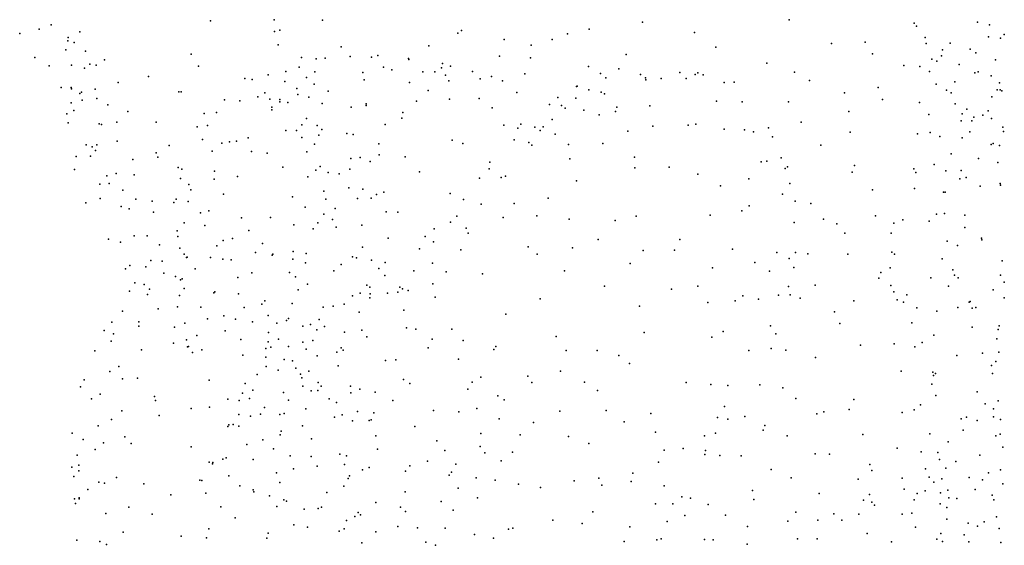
# Model space of a CAD drawing. Header units: metres. Extents: x -25 to 25, y -27.7 to 27.8.
# Tile 2 of 209: x -18.1 to -13.6, y -18.3 to -15.9. Entities that reach past the tile are written whole.
import ezdxf

# ---------------------------------------------------------------- set-up
doc = ezdxf.new("R2010")
doc.units = ezdxf.units.M

msp = doc.modelspace()

# ---------------------------------------------------------------- linework, layer by layer
for p in [(-17.2407, -15.8858, -9.8073), (-16.9452, -15.88, -5.9178), (-16.7218, -15.8823, -11.3791), (-15.2356, -15.8923, -5.6312), (-14.5559, -15.881, -13.582), (-13.975, -15.8957, -3.5162), (-13.6814, -15.8919, -5.0912), (-18.1266, -15.9449, -7.2161), (-18.036, -15.9248, -7.4961), (-17.9807, -15.9032, -6.6613), (-17.8478, -15.936, -9.2551), (-16.9434, -15.9356, -10.7895), (-16.9189, -15.929, -9.9559), (-16.0939, -15.9429, -11.8143), (-16.0764, -15.9296, -5.4368), (-15.5838, -15.9465, -5.5844), (-15.483, -15.9248, -12.9906), (-14.9941, -15.9398, -13.564), (-13.9644, -15.9096, -3.7402), (-13.6255, -15.9043, -12.8214), (-17.9036, -15.9776, -8.9897), (-17.9019, -15.9626, -8.7899), (-17.8742, -15.9864, -8.5543), (-15.8788, -15.9728, -5.4883), (-15.6556, -15.9718, -12.6365), (-14.3588, -15.9905, -13.5401), (-14.2027, -15.9846, -5.3032), (-13.9248, -15.9635, -3.935), (-13.9198, -15.9904, -3.3543), (-13.8079, -15.9898, -4.2047), (-13.6302, -15.9597, -4.6776), (-13.5751, -15.9665, 1.5215), (-13.5569, -15.9486, 1.7736), (-17.9124, -16.0198, -7.6475), (-17.8207, -16.026, -7.9366), (-16.9268, -15.9967, -11.097), (-16.6352, -16.0055, -11.4828), (-16.2277, -16.002, -11.7321), (-15.7526, -15.9988, -12.4424), (-14.8965, -16.0079, -5.7108), (-14.1689, -16.0379, -13.397), (-13.8442, -16.0205, -12.7611), (-13.7148, -16.0176, -4.3747), (-13.6892, -16.0345, -12.7516), (-18.0568, -16.0553, -7.1115), (-17.7326, -16.0661, -6.644), (-17.3302, -16.0403, -6.3572), (-16.8185, -16.0554, -10.225), (-16.7505, -16.0612, -12.9805), (-16.7089, -16.0589, -12.7573), (-16.5926, -16.0517, -13.0983), (-16.4944, -16.0541, -12.76), (-16.4652, -16.0457, -12.9671), (-16.3218, -16.0605, -13.0598), (-16.3208, -16.0654, -12.7793), (-16.1643, -16.0841, -12.9839), (-15.8999, -16.0487, -12.1978), (-15.756, -16.0567, -5.551), (-15.3119, -16.042, -13.3276), (-14.6586, -16.0826, -13.6926), (-13.8938, -16.0632, -3.5365), (-13.8703, -16.0733, -3.7507), (-13.8484, -16.0474, -3.1682), (-13.5973, -16.0661, -4.9935), (-17.9905, -16.095, -7.3635), (-17.8856, -16.0911, -9.1455), (-17.8258, -16.1045, -6.7672), (-17.8015, -16.0868, -8.3324), (-17.7712, -16.0906, -8.1757), (-17.2964, -16.096, -9.7998), (-16.8914, -16.12, -12.6188), (-16.8288, -16.101, -11.2646), (-16.7571, -16.122, -12.5218), (-16.5348, -16.1247, -13.3256), (-16.438, -16.1006, -12.5269), (-16.3991, -16.1127, -11.6316), (-16.2549, -16.1216, -13.2872), (-16.2004, -16.1229, -12.5267), (-16.1696, -16.1035, -13.1461), (-16.1273, -16.0964, -12.7744), (-16.0258, -16.1203, -12.1131), (-15.4861, -16.0978, -5.6802), (-15.4312, -16.1294, -14.3332), (-15.3465, -16.1086, -14.1278), (-15.0628, -16.1252, -14.0394), (-14.9796, -16.1267, -5.8029), (-14.5304, -16.1234, -5.5706), (-14.0236, -16.0927, -13.1972), (-13.9482, -16.0967, -5.2539), (-13.9041, -16.1212, -12.9171), (-13.7671, -16.0882, -5.1934), (-13.6934, -16.1275, -4.2279), (-13.6787, -16.1226, -2.8365), (-17.6695, -16.1723, -9.5376), (-17.5288, -16.1443, -6.5955), (-17.0814, -16.1531, -12.8837), (-17.0473, -16.1581, -12.7082), (-16.9734, -16.1359, -13.0512), (-16.8958, -16.1676, -11.1274), (-16.7957, -16.1491, -10.0216), (-16.528, -16.1594, -12.3792), (-16.3178, -16.1724, -5.4693), (-16.1507, -16.138, -5.4528), (-16.1356, -16.1638, -12.3297), (-15.9899, -16.1542, -13.1042), (-15.9366, -16.1433, -12.3839), (-15.8857, -16.1639, -12.8463), (-15.7827, -16.1319, -12.5564), (-15.4063, -16.1504, -14.4897), (-15.2461, -16.1348, -14.5168), (-15.2216, -16.1503, -13.5581), (-15.2203, -16.1596, -5.8141), (-15.1502, -16.1531, -13.8534), (-15.0338, -16.1528, -14.4622), (-14.992, -16.1339, -13.699), (-14.9544, -16.1363, -14.2157), (-14.8578, -16.1722, -13.806), (-14.8104, -16.1707, -5.7622), (-14.4606, -16.1618, -13.655), (-13.7872, -16.1683, -3.9028), (-13.6178, -16.141, -4.5108), (-13.5787, -16.173, 1.4496), (-17.9348, -16.1946, -7.1636), (-17.8871, -16.1948, -7.0104), (-17.8855, -16.2006, -7.6981), (-17.8481, -16.2221, -9.2631), (-17.8395, -16.2161, -8.5441), (-17.7763, -16.2031, -8.019), (-17.3879, -16.2147, -6.4137), (-17.3776, -16.2151, -9.7446), (-16.9884, -16.2192, -9.8333), (-16.8401, -16.1994, -10.4727), (-16.7604, -16.1798, -13.3338), (-16.6954, -16.2124, -5.6584), (-16.2302, -16.2091, -11.8537), (-15.8198, -16.2182, -12.986), (-15.542, -16.1911, -14.1111), (-15.5398, -16.1886, -12.9884), (-15.4852, -16.2061, -13.1377), (-15.4279, -16.2161, -14.6487), (-14.2983, -16.2193, -5.471), (-14.143, -16.1948, -5.3869), (-13.8728, -16.1797, -12.7447), (-13.8249, -16.2069, -3.4826), (-13.8038, -16.2205, -3.2363), (-13.5908, -16.2064, -4.6828), (-13.5762, -16.2052, -5.0756), (-13.5689, -16.21, 0.8521), (-17.8877, -16.2669, -8.8424), (-17.8366, -16.2538, -7.8453), (-17.7684, -16.2456, -9.4108), (-17.1764, -16.2523, -12.9842), (-17.1052, -16.2564, -13.1504), (-17.0221, -16.2389, -12.5025), (-16.965, -16.2494, -5.8548), (-16.9196, -16.2609, -10.824), (-16.9188, -16.2503, -10.9957), (-16.8821, -16.2654, -10.6563), (-16.8353, -16.2273, -5.7588), (-16.7842, -16.2404, -12.3281), (-16.2846, -16.2588, -12.1067), (-16.1321, -16.2489, -13.4179), (-15.9942, -16.2453, -13.3212), (-15.6291, -16.2411, -14.4491), (-15.5451, -16.2444, -5.7675), (-15.4117, -16.2247, -13.8691), (-14.8924, -16.2591, -14.5393), (-14.7731, -16.2616, -14.2645), (-14.5583, -16.2612, -5.6557), (-14.1225, -16.2501, -13.3736), (-13.95, -16.2641, -5.3531), (-13.6145, -16.2378, 1.0524), (-17.8753, -16.3016, -9.0604), (-17.7171, -16.2757, -8.1771), (-17.6254, -16.3064, -6.8157), (-17.2134, -16.3116, -9.7722), (-16.9569, -16.2866, -13.3311), (-16.9564, -16.2983, -12.3663), (-16.7222, -16.2692, -11.3549), (-16.5886, -16.2858, -11.4656), (-16.5193, -16.2784, -5.579), (-16.5179, -16.271, -13.5092), (-16.3485, -16.311, -11.7433), (-15.9331, -16.2898, -5.5711), (-15.6679, -16.2734, -13.0696), (-15.6124, -16.2788, -13.9892), (-15.595, -16.2917, -14.6828), (-15.5076, -16.3006, -13.7701), (-15.3614, -16.3067, -13.5417), (-15.3559, -16.2868, -5.8923), (-15.2023, -16.2808, -14.7921), (-14.2785, -16.307, -13.5403), (-13.7856, -16.2702, -12.5949), (-13.7304, -16.2963, -3.8277), (-13.6323, -16.3027, -4.0619), (-17.9075, -16.3171, -7.3341), (-17.9023, -16.359, -7.5305), (-17.6753, -16.3559, -9.4742), (-17.4936, -16.3555, -9.6341), (-17.27, -16.3155, -6.1597), (-16.7949, -16.3384, -9.8297), (-16.3526, -16.3377, -13.5701), (-15.655, -16.3437, -13.2798), (-15.4367, -16.3217, -13.3993), (-14.5001, -16.3567, -13.6908), (-13.9069, -16.3207, -12.8618), (-13.7578, -16.3491, -3.4335), (-13.7524, -16.3172, -5.2987), (-13.707, -16.3495, 0.9957), (-13.6985, -16.3335, -3.0874), (-13.6571, -16.3235, 1.2241), (-13.6161, -16.3386, -12.5208), (-17.7584, -16.3642, -8.0231), (-17.7469, -16.3672, -6.9837), (-17.3034, -16.3783, -12.8538), (-17.2557, -16.3721, -12.6461), (-16.8921, -16.3952, -13.4571), (-16.8415, -16.3949, -10.7564), (-16.8167, -16.3689, -10.5531), (-16.7454, -16.3716, -10.1833), (-16.7236, -16.3898, -9.9649), (-16.4304, -16.3661, -11.9902), (-15.8802, -16.3699, -13.4696), (-15.8152, -16.3835, -14.4864), (-15.8001, -16.3659, -5.7112), (-15.7353, -16.3789, -14.676), (-15.7106, -16.3942, -13.4276), (-15.6977, -16.3772, -13.8554), (-15.304, -16.3976, -14.9369), (-15.1876, -16.3743, -5.9362), (-15.0237, -16.3703, -5.8752), (-14.9884, -16.3658, -14.7949), (-14.8568, -16.3891, -14.6899), (-14.7623, -16.3912, -5.7498), (-14.7215, -16.4004, -14.4987), (-14.6519, -16.3829, -14.1849), (-14.273, -16.4024, -5.5183), (-13.9017, -16.4036, -12.6955), (-13.7171, -16.4008, 0.7516), (-13.5641, -16.3786, -4.3838), (-13.5606, -16.3996, -4.2144), (-17.6736, -16.4449, -8.2698), (-17.2785, -16.4371, -13.1095), (-17.1521, -16.4475, -9.7198), (-17.1209, -16.4449, -5.9536), (-17.0667, -16.429, -12.3104), (-16.8164, -16.4267, -10.9977), (-16.7387, -16.4169, -5.7343), (-16.6084, -16.4087, -12.0482), (-16.5794, -16.4137, -5.6524), (-16.1188, -16.4392, -13.6316), (-15.8324, -16.4374, -13.9893), (-15.7643, -16.4501, -13.7139), (-15.6415, -16.4123, -13.6238), (-14.6326, -16.4242, -14.0324), (-13.9595, -16.4099, -13.0237), (-13.8561, -16.4225, -5.3807), (-13.7531, -16.4282, 1.1342), (-17.8184, -16.4614, -8.7608), (-17.7905, -16.4704, -7.9101), (-17.7754, -16.4879, -7.0925), (-17.7691, -16.4605, -9.2741), (-17.4323, -16.4637, -6.5884), (-17.2331, -16.4912, -12.4467), (-17.1888, -16.4528, -13.2651), (-17.0509, -16.4921, -13.4205), (-16.794, -16.493, -9.752), (-16.759, -16.4586, -10.3662), (-16.4597, -16.4571, -11.861), (-16.0701, -16.4557, -5.6342), (-15.7504, -16.4622, -5.831), (-15.579, -16.4595, -14.9456), (-15.4196, -16.4546, -6.014), (-14.4082, -16.4624, -13.6159), (-13.6177, -16.46, -12.4123), (-13.6089, -16.4549, -3.8386), (-13.5794, -16.4647, 1.5728), (-17.8643, -16.5156, -7.7016), (-17.7981, -16.5142, -9.0653), (-17.6008, -16.5297, -9.4421), (-17.4938, -16.4981, -9.5656), (-17.4857, -16.5179, -6.7547), (-16.9774, -16.4996, -5.8668), (-16.5894, -16.5248, -11.9197), (-16.5457, -16.5207, -13.6688), (-16.4997, -16.538, -11.4978), (-16.4583, -16.5077, -11.6581), (-16.3381, -16.5173, -5.6582), (-15.9454, -16.5411, -14.4496), (-15.574, -16.5268, -5.9932), (-15.2733, -16.5191, -15.0397), (-14.685, -16.5403, -14.6111), (-14.659, -16.537, -5.6565), (-14.5919, -16.5214, -14.3792), (-13.8028, -16.5026, 0.8424), (-13.6774, -16.5253, 1.4608), (-17.872, -16.5752, -7.5522), (-17.3915, -16.5669, -6.4748), (-17.3747, -16.574, -12.7195), (-17.223, -16.583, -9.6282), (-16.9057, -16.5654, -12.0909), (-16.7519, -16.5786, -10.745), (-16.7321, -16.5614, -10.9617), (-16.5943, -16.5741, -11.232), (-16.2709, -16.5868, -13.7257), (-15.9474, -16.5729, -13.9969), (-15.2717, -16.5681, -6.0059), (-15.113, -16.5642, -5.9324), (-14.5739, -16.5707, -13.7484), (-14.5633, -16.5635, -14.2288), (-14.2637, -16.5877, -5.495), (-14.2526, -16.5573, -13.4462), (-13.9772, -16.5734, -12.8502), (-13.8817, -16.5519, -12.3453), (-13.8284, -16.5819, 1.0538), (-13.757, -16.5804, -5.3734), (-13.5866, -16.5433, 0.3907), (-17.722, -16.6057, -8.7737), (-17.6782, -16.5947, -9.2657), (-17.5946, -16.6011, -8.3867), (-17.3801, -16.617, -12.9928), (-17.2239, -16.6204, -6.1138), (-17.1152, -16.6083, -5.9798), (-16.7889, -16.6099, -13.6083), (-16.6951, -16.5891, -10.1838), (-16.6441, -16.5961, -9.8008), (-15.993, -16.6155, -14.304), (-15.8919, -16.6134, -14.7854), (-15.8714, -16.6065, -5.8625), (-15.5431, -16.6281, -15.0951), (-14.9792, -16.5976, -5.8374), (-14.7428, -16.6184, -14.7626), (-13.9675, -16.5897, -12.6505), (-13.7628, -16.6187, -12.2306), (-13.7335, -16.6124, 0.5476), (-17.7551, -16.6438, -7.87), (-17.7121, -16.6411, -9.0468), (-17.6482, -16.6715, -8.0406), (-17.3412, -16.6455, -12.5556), (-17.3328, -16.6695, -6.3409), (-16.7156, -16.6757, -10.5452), (-16.5988, -16.6615, -5.7751), (-16.5339, -16.6672, -11.7774), (-14.874, -16.651, -14.9288), (-14.5522, -16.6412, -14.022), (-14.1692, -16.67, -13.3021), (-13.9744, -16.6641, -5.3995), (-13.6687, -16.6536, 1.5655), (-13.5761, -16.6407, -5.3319), (-13.5752, -16.648, -12.2105), (-17.7529, -16.7108, -7.2042), (-17.5869, -16.7137, -8.576), (-17.511, -16.7228, -9.3508), (-17.4006, -16.7136, -9.4781), (-17.3453, -16.724, -6.5082), (-17.1808, -16.6901, -13.351), (-16.8612, -16.7023, -9.6218), (-16.7059, -16.7143, -9.7148), (-16.5594, -16.7107, -11.1276), (-16.495, -16.7096, -13.721), (-16.47, -16.6915, -11.3379), (-16.436, -16.6804, -11.5691), (-16.1294, -16.6875, -5.8093), (-16.0675, -16.7152, -13.9698), (-15.6735, -16.709, -5.9864), (-14.5864, -16.6911, -14.5394), (-14.5273, -16.7235, -14.2133), (-13.8396, -16.6804, 0.7844), (-13.8318, -16.6803, 1.2155), (-17.82, -16.7302, -7.6118), (-17.6561, -16.7482, -7.0731), (-17.6192, -16.7578, -8.8391), (-17.4105, -16.7291, -12.8005), (-17.2484, -16.7676, -12.3677), (-16.8014, -16.7506, -11.9434), (-16.6626, -16.7571, -11.8575), (-15.9846, -16.7369, -14.8093), (-15.8317, -16.7343, -14.9899), (-14.7743, -16.768, -14.8598), (-14.7411, -16.7446, -5.6588), (-14.455, -16.7331, -5.5277), (-17.5054, -16.7732, -8.2357), (-17.2867, -16.7777, -13.1984), (-17.0973, -16.7996, -12.1668), (-16.9627, -16.7982, -12.0481), (-16.7151, -16.7839, -9.8741), (-16.6742, -16.808, -10.8203), (-16.4251, -16.7724, -5.8058), (-16.3721, -16.7736, -13.7905), (-16.0984, -16.7926, -14.2737), (-15.8822, -16.7981, -5.9146), (-15.7268, -16.7916, -15.1176), (-15.5769, -16.8058, -15.1798), (-15.3625, -16.813, -5.9555), (-15.2662, -16.7918, -15.1791), (-14.922, -16.7886, -5.7742), (-14.3955, -16.8061, -13.5009), (-14.1553, -16.7908, -13.194), (-14.0274, -16.8102, -5.3598), (-13.9063, -16.8153, -12.1032), (-13.8716, -16.783, 0.9321), (-13.8339, -16.7809, -5.3451), (-13.7397, -16.7873, 1.5115), (-17.3953, -16.8604, -12.913), (-17.3633, -16.824, -6.7572), (-17.267, -16.8363, -9.5565), (-17.0633, -16.8597, -13.4411), (-16.8544, -16.8329, -5.9225), (-16.7641, -16.8517, -10.036), (-16.7422, -16.8232, -10.3483), (-16.6579, -16.8443, -5.8622), (-16.539, -16.8338, -11.7292), (-16.203, -16.8507, -13.9044), (-16.1275, -16.8209, -14.4744), (-16.0552, -16.8483, -14.8917), (-14.5323, -16.8225, -14.0336), (-14.3347, -16.8282, -5.4374), (-14.0701, -16.8251, -12.7883), (-13.7398, -16.8459, 0.5086), (-17.7151, -16.8986, -7.6579), (-17.5949, -16.8831, -7.968), (-17.5356, -16.8837, -7.0121), (-17.3925, -16.8867, -12.7074), (-17.183, -16.9058, -13.3147), (-17.1384, -16.8959, -9.6604), (-16.4171, -16.8952, -11.2329), (-16.2449, -16.887, -5.8798), (-16.0449, -16.8714, -5.9196), (-15.4426, -16.9004, -15.2251), (-15.0626, -16.9009, -5.8292), (-14.2975, -16.8711, -13.3817), (-14.0824, -16.8721, -12.4134), (-13.663, -16.8951, -11.9395), (-13.6615, -16.9025, 1.6251), (-17.6588, -16.9137, -7.2368), (-17.4777, -16.9263, -8.0883), (-17.383, -16.9417, -8.3602), (-17.2111, -16.9306, -6.4621), (-16.999, -16.9199, -9.8349), (-16.5351, -16.9369, -11.0429), (-16.2709, -16.944, -14.8752), (-16.206, -16.9123, -14.6314), (-16.0797, -16.9491, -15.0947), (-15.7663, -16.9343, -5.9619), (-15.5609, -16.9392, -5.9368), (-15.233, -16.9517, -5.8761), (-15.0872, -16.951, -15.1543), (-14.8183, -16.9458, -14.9281), (-13.8218, -16.9093, 1.3211), (-13.7742, -16.9292, -5.3011), (-17.5175, -16.9984, -9.3366), (-17.363, -16.9686, -6.888), (-17.3529, -16.9851, -12.8279), (-17.3501, -16.9827, -9.6298), (-17.2416, -16.985, -13.1706), (-17.1842, -16.9918, -12.3053), (-17.1456, -16.9955, -9.8974), (-17.0327, -16.9613, -12.1084), (-16.9552, -16.9733, -9.9777), (-16.952, -16.9687, -13.4714), (-16.8584, -16.9917, -10.2783), (-16.857, -16.9572, -11.9541), (-16.7972, -16.9662, -13.5961), (-16.5819, -16.9807, -5.9416), (-16.5629, -16.9854, -11.793), (-16.4934, -16.9964, -13.7682), (-15.7249, -16.969, -15.2497), (-14.6124, -16.9618, -14.6167), (-14.5551, -16.9889, -14.4082), (-14.5258, -16.9617, -13.7507), (-14.468, -16.9679, -5.4567), (-14.2825, -16.9697, -5.3652), (-14.0788, -16.9601, -12.637), (-14.0666, -16.9692, -12.8615), (-13.8456, -16.9903, 0.8868), (-17.6351, -17.0376, -7.4485), (-17.616, -17.0209, -7.7321), (-17.5417, -17.0275, -7.876), (-17.4657, -17.0015, -9.4842), (-17.3115, -17.0373, -12.6368), (-16.8009, -17.0087, -10.5725), (-16.6344, -17.0172, -13.6787), (-16.4593, -17.0363, -14.9145), (-16.431, -17.008, -14.7173), (-16.2104, -17.0105, -14.1922), (-15.293, -17.0118, -15.2424), (-14.911, -17.033, -5.7554), (-14.7143, -17.0072, -14.7857), (-14.5342, -17.0317, -13.9089), (-14.0865, -17.0329, -13.1204), (-13.7954, -17.0419, -12.0417), (-13.5672, -17.0001, 0.3057), (-17.4574, -17.0569, -8.7022), (-17.4042, -17.0735, -7.0226), (-17.3802, -17.088, -8.1533), (-17.3731, -17.0838, -9.7943), (-17.1137, -17.077, -10.0798), (-17.0495, -17.0557, -6.3648), (-16.8739, -17.0541, -10.422), (-16.8471, -17.0744, -6.1505), (-16.6693, -17.0462, -10.9494), (-16.4324, -17.0685, -14.5081), (-16.298, -17.0458, -13.9606), (-16.1475, -17.0518, -15.2461), (-15.9783, -17.0599, -15.2995), (-15.5986, -17.0459, -15.3184), (-14.6463, -17.0473, -5.5793), (-14.1388, -17.0799, -13.3001), (-14.13, -17.0545, -5.2739), (-13.8974, -17.0793, -5.244), (-13.7886, -17.0672, 0.701), (-13.7712, -17.0789, 1.38), (-13.5742, -17.0666, -11.9497), (-17.5928, -17.1015, -9.0799), (-17.5489, -17.1102, -7.2978), (-17.5244, -17.1308, -9.6015), (-17.364, -17.128, -8.4706), (-16.8345, -17.1349, -13.479), (-16.7905, -17.1085, -10.7841), (-16.5148, -17.1136, -11.1573), (-16.5017, -17.1221, -6.0526), (-16.3618, -17.1222, -15.2187), (-16.3505, -17.1295, -11.4228), (-16.2084, -17.1067, -6.0176), (-15.412, -17.1176, -15.3316), (-15.1018, -17.131, -15.187), (-14.9796, -17.118, -15.088), (-14.5582, -17.1193, -14.2496), (-14.434, -17.1131, -5.3975), (-14.0842, -17.1145, -12.3349), (-13.8153, -17.1177, 1.1418), (-13.6092, -17.1352, 1.6152), (-13.5583, -17.0985, -5.3251), (-17.6176, -17.1408, -9.2984), (-17.5342, -17.1568, -7.6275), (-17.3855, -17.1615, -9.9317), (-17.2255, -17.1489, -12.9896), (-17.2203, -17.1442, -12.4935), (-17.1118, -17.1531, -10.2291), (-16.5823, -17.1628, -14.4846), (-16.5466, -17.1498, -15.063), (-16.5011, -17.1712, -14.3118), (-16.5007, -17.1529, -13.8318), (-16.4192, -17.1509, -11.2785), (-16.3723, -17.1462, -14.1357), (-16.3237, -17.1381, -11.5866), (-16.1985, -17.1687, -15.351), (-15.7109, -17.1759, -15.3989), (-14.77, -17.162, -5.6677), (-14.6979, -17.1787, -14.6603), (-14.6045, -17.1592, -14.437), (-14.5508, -17.1583, -14.0135), (-14.5047, -17.1729, -13.8199), (-14.0691, -17.1435, -12.5467), (-14.0546, -17.1808, -13.1995), (-14.0098, -17.1572, -12.7542), (-13.5575, -17.1712, 0.3975), (-17.4845, -17.2228, -7.4577), (-17.3939, -17.2139, -8.0314), (-17.2863, -17.2146, -10.1477), (-17.0842, -17.2165, -6.7425), (-17.0023, -17.2017, -10.4574), (-16.9888, -17.1859, -12.1664), (-16.8626, -17.1982, -12.0442), (-16.7187, -17.2145, -13.6001), (-16.672, -17.2098, -14.9097), (-16.6213, -17.201, -6.1693), (-15.2505, -17.2099, -15.2936), (-14.9331, -17.1934, -5.7646), (-14.8057, -17.186, -14.8763), (-14.2557, -17.1852, -13.5364), (-14.0241, -17.1915, -5.2215), (-13.963, -17.2187, -12.9214), (-13.7722, -17.2162, 0.9658), (-13.7199, -17.1917, -12.0854), (-13.7153, -17.1885, -5.2669), (-13.7065, -17.2201, 0.6931), (-13.6894, -17.2162, 1.4218), (-17.6493, -17.2339, -8.9602), (-17.2551, -17.2686, -7.0265), (-17.1794, -17.2552, -12.7269), (-17.1253, -17.2703, -12.4821), (-16.9741, -17.2535, -10.6295), (-16.8787, -17.2685, -10.8024), (-16.7362, -17.2728, -11.9844), (-16.5518, -17.2378, -14.1331), (-16.3434, -17.2298, -6.1017), (-15.8704, -17.2472, -15.4666), (-14.3444, -17.2361, -5.3258), (-13.8707, -17.2339, -12.1729), (-17.6997, -17.285, -9.4139), (-17.5742, -17.303, -8.6579), (-17.5729, -17.2838, -9.8436), (-17.4085, -17.3083, -8.4062), (-17.3606, -17.2897, -8.2553), (-17.0467, -17.2834, -12.343), (-16.9326, -17.2896, -13.2384), (-16.8882, -17.2769, -6.5861), (-16.8122, -17.3037, -10.9472), (-16.7762, -17.2959, -14.7349), (-16.7114, -17.3045, -6.4256), (-16.3318, -17.3118, -11.375), (-16.2875, -17.3181, -11.763), (-16.1208, -17.3176, -6.0796), (-14.6415, -17.3022, -14.3325), (-14.3205, -17.2907, -13.6741), (-13.9865, -17.2876, -12.5714), (-13.7066, -17.3073, 1.2394), (-13.5853, -17.3188, 0.5768), (-13.5803, -17.3022, -5.3203), (-17.7341, -17.324, -9.1574), (-17.6916, -17.3396, -9.6275), (-17.304, -17.346, -7.2071), (-17.1731, -17.3248, -10.4472), (-16.9719, -17.3323, -6.7578), (-16.9257, -17.3633, -12.2329), (-16.7468, -17.3201, -13.4656), (-16.619, -17.331, -13.7555), (-16.5381, -17.3216, -6.3174), (-16.5154, -17.3532, -15.323), (-16.2128, -17.3632, -11.5176), (-15.636, -17.3515, -15.4989), (-15.2278, -17.333, -5.8136), (-14.9146, -17.3547, -5.7635), (-14.8623, -17.328, -14.9293), (-14.617, -17.339, -14.1767), (-13.884, -17.345, -5.2179), (-13.5919, -17.3621, 1.414), (-17.7017, -17.3728, -8.8884), (-17.4132, -17.3822, -10.262), (-17.3519, -17.3666, -7.8069), (-17.3474, -17.3999, -10.4086), (-17.3427, -17.3976, -7.4597), (-17.0996, -17.3657, -10.6355), (-16.9836, -17.4064, -12.4512), (-16.9733, -17.3761, -13.0532), (-16.9611, -17.401, -10.8649), (-16.8797, -17.3977, -14.5657), (-16.8121, -17.378, -13.3056), (-16.7976, -17.4099, -6.6696), (-16.7659, -17.3703, -15.0187), (-16.635, -17.4044, -12.0082), (-16.2304, -17.4041, -6.1512), (-16.0684, -17.3705, -15.5341), (-15.9173, -17.3986, -15.5581), (-14.6387, -17.4071, -5.5981), (-14.2239, -17.3921, -5.2628), (-14.0674, -17.3849, -13.4011), (-13.9725, -17.3998, -12.4475), (-13.938, -17.3795, -13.1434), (-17.7785, -17.4182, -9.4287), (-17.5613, -17.413, -10.0373), (-17.3248, -17.4256, -7.6348), (-17.2806, -17.414, -10.556), (-17.0905, -17.4387, -10.7854), (-16.9839, -17.4476, -12.6699), (-16.7454, -17.4411, -12.1461), (-16.6547, -17.4247, -6.5375), (-16.6252, -17.4148, -11.1884), (-16.09, -17.4562, -11.6704), (-15.9261, -17.4121, -6.0031), (-15.5909, -17.4163, -5.8682), (-15.4468, -17.4163, -15.4518), (-15.3455, -17.4389, -5.822), (-14.7423, -17.4167, -14.5325), (-14.5708, -17.4145, -14.0256), (-14.4332, -17.4493, -13.8268), (-13.7767, -17.4396, -12.2391), (-13.6587, -17.429, 0.9505), (-13.5821, -17.424, -12.1845), (-17.6659, -17.49, -9.9241), (-16.9833, -17.4905, -14.3689), (-16.8993, -17.458, -14.0288), (-16.8603, -17.4639, -11.0087), (-16.8454, -17.4992, -13.8424), (-16.649, -17.4882, -15.2905), (-16.4284, -17.4628, -15.4549), (-16.3807, -17.4601, -11.9465), (-15.296, -17.4765, -15.4063), (-13.6164, -17.4855, 0.7962), (-13.5955, -17.4681, 1.2306), (-17.7085, -17.5144, -8.7289), (-17.6495, -17.5474, -10.1197), (-17.5795, -17.5454, -10.3142), (-17.0239, -17.5283, -14.2216), (-16.9266, -17.5075, -14.781), (-16.8239, -17.5269, -12.9215), (-16.8168, -17.5437, -15.0723), (-16.7843, -17.5131, -12.3193), (-15.987, -17.5407, -11.5817), (-15.7684, -17.5352, -15.6081), (-15.6174, -17.5126, -15.565), (-14.0354, -17.5118, -5.2407), (-13.8884, -17.5164, -13.023), (-13.8852, -17.5327, -12.6083), (-13.8761, -17.523, -12.7794), (-13.6119, -17.5225, -12.3237), (-17.8444, -17.5852, -9.5152), (-17.8281, -17.5519, -9.0214), (-17.2475, -17.5544, -7.7839), (-17.0807, -17.5689, -7.1585), (-16.8124, -17.5813, -6.8621), (-16.7417, -17.5653, -11.1616), (-16.7279, -17.582, -13.4222), (-16.5913, -17.5813, -11.2466), (-16.3449, -17.5504, -6.2823), (-16.316, -17.5695, -15.5542), (-16.0262, -17.5639, -15.6217), (-15.7503, -17.5655, -5.9019), (-15.5058, -17.5642, -5.843), (-15.0334, -17.5652, -15.2037), (-14.9192, -17.5746, -14.9902), (-14.8398, -17.5795, -14.7592), (-14.6911, -17.5764, -14.1214), (-14.5852, -17.5892, -5.6229), (-13.8936, -17.5732, -5.277), (-17.7535, -17.6196, -9.9008), (-17.5003, -17.6304, -10.7562), (-17.0918, -17.6144, -14.3337), (-17.0446, -17.6004, -11.0081), (-16.9016, -17.6119, -14.9621), (-16.7741, -17.6038, -13.6022), (-16.7425, -17.6016, -12.5657), (-16.5896, -17.6127, -12.2615), (-16.5472, -17.596, -6.5498), (-16.4769, -17.61, -15.4787), (-16.0468, -17.5955, -12.0026), (-15.9069, -17.6265, -11.6958), (-15.4453, -17.6019, -15.508), (-13.8746, -17.6252, -12.9036), (-13.6822, -17.6085, -12.4444), (-17.7926, -17.6406, -8.8512), (-17.4957, -17.649, -8.3617), (-17.2458, -17.6801, -8.0507), (-17.1601, -17.6423, -7.5407), (-17.1083, -17.6493, -14.1149), (-17.0603, -17.64, -14.5726), (-16.9909, -17.6813, -14.8406), (-16.8784, -17.647, -11.1083), (-16.6907, -17.6414, -15.3064), (-16.6566, -17.6572, -12.8954), (-16.3952, -17.6493, -12.1828), (-15.8786, -17.6452, -11.937), (-14.8558, -17.6768, -14.5812), (-14.5243, -17.6391, -13.8899), (-14.2548, -17.6437, -13.6565), (-13.9458, -17.669, -13.1849), (-13.6454, -17.664, 0.5119), (-13.5858, -17.6497, 1.0353), (-17.6526, -17.6968, -10.5227), (-17.4798, -17.7176, -10.9057), (-17.3309, -17.6854, -10.9939), (-17.109, -17.7144, -13.9438), (-17.0555, -17.7213, -7.4189), (-17.0086, -17.7116, -13.8031), (-16.919, -17.713, -7.1542), (-16.8989, -17.7087, -13.6697), (-16.7982, -17.6872, -15.1842), (-16.6648, -17.7258, -13.3373), (-16.6293, -17.7156, -6.7591), (-16.5594, -17.6994, -12.5552), (-16.483, -17.7059, -12.4095), (-16.2058, -17.6948, -6.1011), (-16.0879, -17.7017, -12.1683), (-16.0042, -17.686, -11.5314), (-15.6202, -17.6978, -15.5936), (-15.4046, -17.6957, -5.8314), (-15.197, -17.7092, -5.8191), (-14.888, -17.7272, -14.7905), (-14.7607, -17.7226, -14.1678), (-14.4276, -17.7113, -5.566), (-14.3952, -17.7006, -13.7636), (-14.2762, -17.6905, -5.4214), (-14.0307, -17.7046, -13.3524), (-13.9748, -17.6926, -5.349), (-13.7318, -17.7253, 0.728), (-13.607, -17.6876, -5.4534), (-13.6064, -17.725, 0.3541), (-17.7622, -17.7662, -10.2895), (-17.7005, -17.7373, -8.6212), (-17.1609, -17.7696, -14.5223), (-17.1565, -17.7617, -7.8755), (-17.1356, -17.7597, -11.1446), (-17.1096, -17.7677, -7.7188), (-16.8144, -17.766, -13.5424), (-16.5818, -17.7424, -13.0292), (-16.5039, -17.7414, -11.3006), (-16.4959, -17.7381, -6.4463), (-16.2931, -17.7693, -12.4116), (-15.9007, -17.7344, -5.918), (-15.7423, -17.7502, -5.8639), (-15.3219, -17.7476, -15.4498), (-14.8397, -17.735, -5.8139), (-14.669, -17.7652, -5.8152), (-13.7573, -17.7339, -5.4137), (-13.6831, -17.7409, 0.9203), (-13.5747, -17.7364, -12.6279), (-17.8838, -17.8006, -9.2556), (-17.6382, -17.818, -10.8088), (-16.9177, -17.8085, -7.2908), (-16.9134, -17.7914, -11.1993), (-16.4732, -17.8127, -12.8802), (-15.9858, -17.8025, -12.2672), (-15.8046, -17.8077, -12.0548), (-15.5801, -17.8153, -5.8388), (-15.1751, -17.7961, -15.3345), (-14.9476, -17.8128, -14.9529), (-14.8979, -17.8007, -14.4257), (-14.676, -17.7865, -13.9967), (-14.564, -17.8123, -13.8736), (-14.2133, -17.8067, -13.5513), (-13.9028, -17.8042, -5.4423), (-13.7476, -17.7858, -12.6554), (-13.5961, -17.8129, 0.2066), (-13.5759, -17.8056, -5.5704), (-17.8327, -17.8297, -8.9416), (-17.7381, -17.8459, -10.6124), (-17.6088, -17.8485, -8.4889), (-17.3311, -17.8631, -11.1436), (-17.0728, -17.8522, -14.8086), (-16.9978, -17.832, -14.9445), (-16.772, -17.8267, -7.0821), (-16.1908, -17.8364, -15.6357), (-15.9896, -17.8615, -11.5593), (-15.4844, -17.8485, -15.5359), (-13.8177, -17.8401, 0.5084), (-13.5645, -17.8657, -6.9032), (-17.86, -17.9021, -9.7725), (-17.7765, -17.8765, -8.7866), (-16.9493, -17.8728, -7.4979), (-16.872, -17.9054, -15.1505), (-16.7739, -17.9094, -15.2698), (-16.6408, -17.898, -6.9066), (-16.6091, -17.905, -13.2726), (-16.466, -17.8749, -6.3721), (-16.1537, -17.8804, -12.4991), (-15.968, -17.8924, -15.6517), (-15.8396, -17.8888, -11.8757), (-15.136, -17.8789, -5.851), (-15.0473, -17.8716, -15.1442), (-14.9462, -17.8997, -5.8865), (-14.9438, -17.8812, -14.7457), (-14.8777, -17.9038, -14.2661), (-14.7774, -17.9055, -14.0892), (-14.4343, -17.8968, -5.8448), (-14.3682, -17.8976, -13.6382), (-14.054, -17.8707, -13.2735), (-13.9435, -17.8871, -12.9946), (-13.865, -17.89, 0.7303), (-13.6707, -17.9019, -6.7721), (-17.8846, -17.958, -9.4981), (-17.8514, -17.9492, -10.2615), (-17.2466, -17.935, -14.2508), (-17.2315, -17.9425, -14.0911), (-17.2295, -17.9369, -14.4876), (-17.1841, -17.9209, -14.6382), (-17.1686, -17.9143, -11.2341), (-17.0437, -17.9232, -7.8336), (-16.7465, -17.9529, -11.2571), (-16.6191, -17.9465, -15.4208), (-16.3152, -17.9525, -15.6003), (-16.2339, -17.9305, -6.0666), (-16.1028, -17.9449, -5.9669), (-15.8928, -17.9286, -5.8742), (-15.1621, -17.9356, -15.2636), (-14.1813, -17.9453, -5.7007), (-13.8582, -17.9221, -12.7452), (-13.7816, -17.9314, -5.617), (-17.8746, -18.0019, -9.3214), (-17.8515, -17.9754, -10.0408), (-17.1559, -17.9989, -14.7697), (-16.9342, -17.984, -11.2808), (-16.8558, -17.9655, -13.5303), (-16.5965, -17.999, -11.2445), (-16.5355, -17.9713, -6.477), (-16.5052, -17.9596, -13.1636), (-16.3356, -17.9766, -11.3204), (-16.1326, -17.9954, -11.4542), (-16.1225, -17.9812, -15.6435), (-15.2815, -17.9854, -15.3588), (-14.6386, -17.9685, -6.0008), (-14.1724, -17.9731, -13.3709), (-13.9225, -17.966, 0.5474), (-13.8285, -17.9636, -6.8161), (-13.63, -17.9846, -7.0459), (-13.5747, -17.9704, 0.0013), (-17.7594, -18.0276, -10.7727), (-17.7331, -18.0323, -8.7861), (-17.6778, -18.006, -10.9045), (-17.551, -18.0352, -11.0601), (-17.2907, -18.0191, -8.2008), (-17.282, -18.0207, -11.2511), (-17.1054, -18.0446, -8.0337), (-16.92, -18.0292, -7.6966), (-16.6226, -18.047, -6.9977), (-16.6027, -18.0107, -6.7946), (-16.0084, -18.0076, -11.6169), (-15.9197, -18.0181, -11.8437), (-15.8119, -18.0365, -12.1232), (-15.5532, -18.0219, -15.5506), (-15.4382, -18.0092, -5.85), (-15.4255, -18.0418, -15.4588), (-15.2891, -18.0246, -5.886), (-15.1352, -18.0446, -5.9172), (-14.5465, -18.0073, -13.7392), (-14.2358, -18.0132, -5.9082), (-14.0313, -18.0086, -13.1007), (-13.9051, -18.0051, 0.3965), (-13.8837, -18.0284, -5.7401), (-13.8474, -18.0122, -6.6172), (-13.7203, -18.0059, -5.7658), (-13.6574, -18.0163, 1.1678), (-13.5635, -18.0362, -6.0638), (-17.8098, -18.062, -9.0276), (-17.4249, -18.0863, -8.3402), (-17.2627, -18.0791, -14.3827), (-17.0426, -18.0631, -13.7143), (-17.0406, -18.0735, -14.9829), (-16.9669, -18.0915, -7.8585), (-16.7015, -18.0764, -7.2609), (-16.3383, -18.0733, -6.1697), (-16.0913, -18.055, -12.7085), (-15.7088, -18.0522, -5.8395), (-15.0543, -18.096, -14.5206), (-14.725, -18.067, -13.9341), (-14.4166, -18.0804, -6.1874), (-14.1832, -18.0859, -6.1132), (-14.0223, -18.0606, -5.8298), (-13.9608, -18.0804, -6.9121), (-13.9244, -18.0683, 0.8581), (-13.8536, -18.0777, 0.2226), (-13.8187, -18.0645, -6.4712), (-13.6925, -18.0616, -6.3716), (-13.613, -18.0877, -0.2047), (-17.8715, -18.1048, -10.2427), (-17.8671, -18.1271, -10.4813), (-17.8503, -18.1001, -9.9391), (-17.8502, -18.1053, -9.6362), (-16.9327, -18.1406, -11.298), (-16.9, -18.1101, -15.1484), (-16.8883, -18.1161, -13.5614), (-16.4741, -18.1229, -6.3827), (-16.1699, -18.1176, -6.0021), (-16.0015, -18.1006, -15.649), (-15.1753, -18.1283, -15.1428), (-15.0957, -18.1291, -14.9498), (-15.0132, -18.1028, -14.3484), (-14.9309, -18.1313, -14.1952), (-14.7187, -18.1082, -6.1388), (-14.2102, -18.1109, -6.3493), (-14.1716, -18.1207, -6.5056), (-14.1586, -18.1342, -6.7493), (-13.976, -18.1092, 0.5099), (-13.8541, -18.1279, -6.2208), (-13.8143, -18.101, -7.0829), (-13.7775, -18.1035, -5.9915), (-13.6056, -18.1104, -0.3667), (-17.7275, -18.1739, -8.9289), (-17.6199, -18.1438, -8.6119), (-17.5122, -18.1761, -11.1258), (-17.1929, -18.142, -11.2902), (-16.8065, -18.1532, -7.6167), (-16.7407, -18.1508, -7.4397), (-16.7258, -18.1445, -13.4172), (-16.5558, -18.1689, -15.4524), (-16.5453, -18.1803, -6.5918), (-16.3585, -18.1445, -13.095), (-16.3354, -18.1647, -11.25), (-16.1146, -18.1587, -11.5628), (-15.4664, -18.1653, -5.8681), (-15.039, -18.182, -6.0355), (-14.8505, -18.1819, -14.0625), (-14.5247, -18.1678, -6.3816), (-14.3488, -18.1757, -13.3707), (-14.2314, -18.177, -13.2335), (-14.0309, -18.1761, -12.9207), (-13.9868, -18.1718, 0.7392), (-13.8234, -18.1456, 1.0525), (-17.1261, -18.1928, -14.8894), (-16.8536, -18.2265, -7.8234), (-16.6094, -18.2054, -7.137), (-16.5707, -18.1878, -6.7666), (-15.6523, -18.2049, -5.8512), (-15.5154, -18.2204, -15.4778), (-15.1216, -18.2109, -14.8019), (-14.7488, -18.2331, -6.2746), (-14.5617, -18.2097, -13.6295), (-14.4227, -18.2049, -6.5943), (-14.3106, -18.2041, -6.7438), (-13.8234, -18.1993, -12.7154), (-13.724, -18.2178, -0.3185), (-13.6808, -18.233, -12.7642), (-13.6508, -18.2115, 1.2302), (-13.5925, -18.1887, -0.7281), (-17.6462, -18.2598, -8.8054), (-17.3772, -18.2782, -11.2019), (-17.2481, -18.2445, -14.1528), (-16.973, -18.2652, -8.0165), (-16.7906, -18.2371, -11.2638), (-16.6446, -18.2562, -7.3326), (-16.62, -18.244, -13.3501), (-16.474, -18.2591, -11.1628), (-16.3721, -18.2345, -15.5639), (-16.2806, -18.2401, -6.1312), (-16.1517, -18.2418, -12.9082), (-16.0152, -18.2702, -5.9287), (-15.8579, -18.2467, -12.4304), (-15.8376, -18.241, -12.2696), (-15.295, -18.2352, -15.2587), (-14.1929, -18.2665, -7.0561), (-13.9685, -18.2376, 0.3131), (-13.8508, -18.266, -7.177), (-13.7432, -18.2724, -0.4907), (-13.5812, -18.2433, -7.1869), (-17.8613, -18.2971, -10.2765), (-17.7543, -18.3042, -9.5473), (-17.7237, -18.3174, -9.2333), (-17.2596, -18.2871, -14.4161), (-16.9796, -18.2881, -13.6809), (-16.5385, -18.3104, -6.9281), (-16.2413, -18.3059, -13.0365), (-16.1962, -18.3212, -11.1967), (-15.9273, -18.2873, -12.0554), (-15.3208, -18.3034, -5.9797), (-15.1696, -18.296, -14.6676), (-15.1492, -18.2913, -14.4904), (-14.9476, -18.2945, -7.5069), (-14.9076, -18.2959, -6.2107), (-14.7507, -18.3165, -6.4118), (-14.5169, -18.2915, -6.7334), (-14.425, -18.2913, -6.863), (-14.0797, -18.3045, -7.1669), (-13.8698, -18.2927, 1.006), (-13.8445, -18.3033, -0.0663), (-13.7209, -18.3046, -0.7035), (-13.5726, -18.3076, -0.9752)]:
    msp.add_point(p)

doc.saveas('drawing.dxf')
